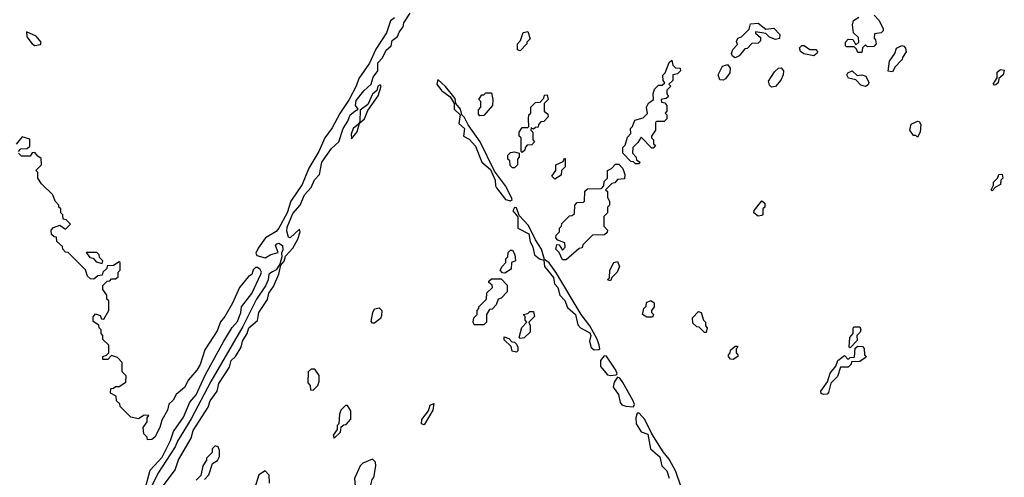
# Model space of a CAD drawing. Extents: x 2769579 to 2883812, y 684207 to 828660.
# Tile 175 of 256: x 2772766 to 2777898, y 747626 to 750012. Entities that reach past the tile are written whole.
import ezdxf

# ---------------------------------------------------------------- set-up
doc = ezdxf.new("R2010")
doc.units = 0

msp = doc.modelspace()

# ---------------------------------------------------------------- linework, layer by layer
at = {"layer": '0CON02XD'}
for points in [[(2774718.9, 750021.1), (2774698.8, 750005), (2774677.7, 749942.3), (2774622.9, 749857.1), (2774588.8, 749785), (2774533.8, 749705), (2774520, 749665), (2774483.3, 749595), (2774435, 749522.5), (2774395, 749447.5), (2774356.7, 749395), (2774325.9, 749324.1), (2774272.3, 749237.7), (2774237.7, 749152.3), (2774180, 749065), (2774160, 749005), (2774116.1, 748923.9), (2774103, 748907), (2774047.5, 748875), (2774009.3, 748820.7), (2773997.5, 748795), (2774001.7, 748781.7), (2774045, 748770), (2774075, 748787.5), (2774112.5, 748797.5), (2774100, 748835), (2774106.2, 748843.8), (2774115.8, 748845.8), (2774135.8, 748835), (2774137.7, 748812.3), (2774130, 748795), (2774132.5, 748775), (2774122.5, 748737.5), (2774102, 748708), (2774083.6, 748696.4), (2774063.8, 748685), (2774061.4, 748655), (2774046.7, 748623.3), (2774000.6, 748555), (2773928.2, 748411.8), (2773762.9, 748125), (2773659.6, 747930.4), (2773588, 747815), (2773576.2, 747783.8), (2773485.5, 747645), (2773445.3, 747564.7)], [(2774512.5, 749535), (2774530, 749545), (2774516.2, 749565), (2774520.3, 749589.7), (2774558.9, 749641.1), (2774598, 749675), (2774607.6, 749712.4), (2774632.5, 749745), (2774633.4, 749786.6), (2774657.7, 749812.3), (2774676.9, 749853.1), (2774701.4, 749875), (2774707.6, 749902.4), (2774735, 749923.3), (2774743.2, 749946.8), (2774764.4, 749975), (2774767.5, 749995), (2774801.5, 750045)], [(2777155, 749840), (2777135, 749840), (2777128.3, 749858.3), (2777115, 749870), (2777075, 749870), (2777070, 749875), (2777070, 749895), (2777085, 749910), (2777108.3, 749908.3), (2777125, 749880), (2777140, 749895), (2777138.3, 749918.3), (2777113, 749943), (2777107.5, 749985), (2777111.7, 750008.3), (2777140, 750025)], [(2777220, 750035), (2777245, 750010), (2777267.5, 749965), (2777267, 749953), (2777257, 749943), (2777221.7, 749938.3), (2777220, 749915), (2777227, 749907), (2777230, 749885), (2777218.3, 749871.7), (2777185, 749870), (2777175, 749880), (2777160, 749865), (2777155, 749840)], [(2776495, 749812.5), (2776480.7, 749820.7), (2776476.7, 749835), (2776483.9, 749856.1), (2776507, 749883), (2776502.5, 749897.5), (2776510, 749915), (2776528.3, 749921.7), (2776568.3, 749961.7), (2776575, 749990), (2776615, 749993.3), (2776655, 749962.5), (2776697.8, 749967.8), (2776728, 749935), (2776726.4, 749913.6), (2776705, 749907.5), (2776675, 749920), (2776655, 749940), (2776601.7, 749948.3), (2776601.7, 749941.7), (2776628.3, 749918.3), (2776628.3, 749901.7), (2776615, 749890), (2776581.7, 749888.3), (2776558.3, 749861.7), (2776545, 749860), (2776516.4, 749823.6), (2776495, 749812.5)], [(2772845, 749877.5), (2772875, 749882.5), (2772877.5, 749895), (2772852.5, 749925), (2772801.7, 749948.3), (2772803, 749923), (2772830, 749885), (2772845, 749877.5)], [(2775375, 749850), (2775360, 749855), (2775360, 749885), (2775376.7, 749903.3), (2775390, 749945), (2775415, 749950), (2775427.5, 749912.5), (2775410, 749895), (2775410, 749885), (2775375, 749850)], [(2776905, 749823.3), (2776852.9, 749832.9), (2776835.9, 749845.9), (2776830, 749865), (2776843.1, 749876.9), (2776855, 749877.5), (2776885, 749856), (2776915.6, 749855.6), (2776924, 749845), (2776922.3, 749837.7), (2776905, 749823.3)], [(2777315, 749740), (2777293, 749743), (2777300, 749795), (2777327.5, 749835), (2777337, 749863), (2777363.6, 749876.4), (2777375, 749873.3), (2777383.9, 749863.9), (2777386, 749844), (2777367.5, 749815), (2777366.7, 749803.3), (2777330, 749765), (2777315, 749740)], [(2775995, 749260), (2775975, 749260), (2775965, 749270), (2775951.7, 749271.7), (2775910, 749315), (2775910, 749345), (2775921.7, 749358.3), (2775935, 749400), (2775951.7, 749418.3), (2775950, 749445), (2775960, 749455), (2775971.7, 749488.3), (2776015, 749500), (2776038.3, 749521.7), (2776032.5, 749555), (2776043.6, 749576.4), (2776070, 749595), (2776067.5, 749625), (2776075, 749650), (2776095, 749670), (2776115, 749670), (2776128.3, 749681.7), (2776120, 749695), (2776118.3, 749721.7), (2776130, 749735), (2776151.7, 749788.3), (2776165, 749800), (2776170, 749775), (2776185, 749760), (2776208.3, 749758.3), (2776210, 749745), (2776195, 749730), (2776170, 749725), (2776170, 749695), (2776150, 749675), (2776160, 749665), (2776140, 749645), (2776140, 749625), (2776148.3, 749611.7), (2776135, 749600), (2776110, 749595), (2776111.7, 749581.7), (2776128.3, 749578.3), (2776140, 749565), (2776140, 749535), (2776130, 749525), (2776140, 749515), (2776140, 749495), (2776125, 749480), (2776085, 749480), (2776080, 749475), (2776080, 749435), (2776060, 749405), (2776060, 749395), (2776070, 749385), (2776070, 749365), (2776080, 749355), (2776068.3, 749341.7), (2776061.7, 749341.7), (2776005, 749400), (2775988.3, 749371.7), (2775962.5, 749345), (2775960, 749315), (2775980, 749295), (2775981.7, 749281.7), (2775998.3, 749268.3), (2775995, 749260)], [(2776433.6, 749696.4), (2776415, 749697.5), (2776406.7, 749725), (2776430, 749770), (2776455, 749777.5), (2776469.3, 749759.3), (2776467.5, 749735), (2776445, 749702.5), (2776433.6, 749696.4)], [(2776685, 749660), (2776675, 749670), (2776668.3, 749691.7), (2776700.7, 749739.3), (2776721.2, 749758.8), (2776735, 749760), (2776746.7, 749745), (2776746, 749724), (2776733.6, 749696.4), (2776705, 749662.5), (2776685, 749660)], [(2777175, 749663.3), (2777150.6, 749670.6), (2777125, 749697.5), (2777085.9, 749705.9), (2777076.7, 749725), (2777083.3, 749735), (2777105, 749744.2), (2777131.2, 749721.2), (2777155, 749724.4), (2777176.4, 749716.4), (2777191.4, 749685), (2777188.8, 749671.2), (2777175, 749663.3)], [(2777845, 749670), (2777840, 749675), (2777861.7, 749708.3), (2777861.7, 749738.3), (2777878.3, 749751.7), (2777898.3, 749748.3), (2777892.5, 749725), (2777870, 749705), (2777867, 749683), (2777855, 749672.5), (2777845, 749670)], [(2774495, 749390), (2774525, 749426.7), (2774537, 749473), (2774563.3, 749495), (2774581.2, 749538.8), (2774633.8, 749615), (2774650, 749665), (2774645, 749672.5), (2774633.3, 749665), (2774626.7, 749643.3), (2774605, 749622.5), (2774580.8, 749569.2), (2774540, 749540), (2774538.3, 749481.7), (2774532.5, 749467.5), (2774504.3, 749445), (2774494.3, 749415), (2774495, 749390)], [(2775325, 749067.5), (2775332.5, 749075), (2775330, 749085), (2775298.8, 749145), (2775241.7, 749221.7), (2775166.2, 749375), (2775103.9, 749463.9), (2775085, 749502.5), (2775070, 749515), (2775063.3, 749545), (2775040, 749575), (2775035, 749600), (2774985, 749662.5), (2774945, 749700), (2774940, 749675), (2774965, 749643.3), (2775010, 749610), (2775030, 749575), (2775030, 749545), (2775062.5, 749515), (2775055, 749470), (2775084, 749445), (2775080, 749405), (2775108.7, 749388.7), (2775142.1, 749352.1), (2775175, 749268.8), (2775220, 749230), (2775244.3, 749175), (2775245.8, 749145), (2775252, 749135), (2775297.5, 749075), (2775325, 749067.5)], [(2775165, 749510), (2775158.3, 749518.3), (2775158.3, 749541.7), (2775170, 749555), (2775170, 749585), (2775160, 749595), (2775175, 749620), (2775185, 749620), (2775195, 749630), (2775225, 749630), (2775232.5, 749595), (2775230, 749565), (2775185, 749512.5), (2775165, 749510)], [(2775385, 749320), (2775380, 749325), (2775380, 749395), (2775370, 749405), (2775370, 749425), (2775385, 749450), (2775415, 749450), (2775420, 749455), (2775417.5, 749495), (2775420, 749515), (2775430, 749525), (2775430, 749555), (2775455, 749580), (2775478.3, 749581.7), (2775498.3, 749601.7), (2775501.7, 749618.3), (2775515, 749620), (2775520, 749595), (2775500, 749575), (2775500, 749535), (2775518.3, 749518.3), (2775520, 749505), (2775498.3, 749481.7), (2775481.7, 749478.3), (2775470, 749465), (2775468.3, 749451.7), (2775455, 749450), (2775445, 749440), (2775431.7, 749448.3), (2775430, 749435), (2775440, 749425), (2775440, 749385), (2775450, 749375), (2775435, 749360), (2775411.7, 749358.3), (2775400, 749345), (2775398.3, 749331.7), (2775385, 749320)], [(2773515, 747583.8), (2773576, 747665), (2773593.7, 747716.3), (2773659.5, 747830.5), (2773670.7, 747869.3), (2773748.3, 747991.7), (2773758.6, 748025), (2773795.6, 748074.4), (2773804.5, 748115.5), (2773859.7, 748200.3), (2773868.6, 748235), (2773890, 748255), (2773920, 748305), (2773926.9, 748335), (2773951.4, 748375), (2773960.8, 748405), (2774006, 748444), (2774011.9, 748485), (2774057.1, 748552.9), (2774064.5, 748585.5), (2774088.7, 748621.3), (2774116, 748685), (2774127.5, 748732.5), (2774145, 748752.5), (2774151.2, 748778.8), (2774190.3, 748819.7), (2774215, 748867.5), (2774227.1, 748905), (2774225, 748920), (2774175, 748873.8), (2774167.5, 748877.5), (2774159.1, 748909.1), (2774160, 748930), (2774189.7, 749000.3), (2774227.1, 749045), (2774251.3, 749098.7), (2774285, 749136.2), (2774302.7, 749177.3), (2774328, 749205), (2774341.1, 749268.9), (2774390.5, 749339.5), (2774430, 749375), (2774452.2, 749445), (2774476.9, 749483.1), (2774488.1, 749515), (2774512.5, 749535)], [(2777445, 749400), (2777437.5, 749407.5), (2777425, 749407.5), (2777406.2, 749435), (2777413.6, 749466.4), (2777445, 749482.5), (2777455, 749480), (2777462.5, 749465), (2777460, 749425), (2777445, 749400)], [(2772760, 749325), (2772771.7, 749338.3), (2772805, 749340), (2772818.3, 749351.7), (2772818.3, 749388.3), (2772778.3, 749401.7), (2772747, 749363)], [(2773420, 747565), (2773446.7, 747663.3), (2773508.6, 747731.4), (2773552.6, 747817.4), (2773568.2, 747865), (2773620.3, 747939.7), (2773652.4, 748017.6), (2773685.8, 748055), (2773731.8, 748158.2), (2773829.6, 748335), (2773873, 748407), (2773901.1, 748438.9), (2773918.2, 748485), (2773921.9, 748515), (2773975.3, 748584.7), (2774023.3, 748685), (2774026.7, 748695), (2774019.3, 748709.3), (2774005, 748720), (2773995, 748720), (2773983, 748707), (2773976.4, 748683.6), (2773958, 748672), (2773912, 748615), (2773875, 748533.3), (2773835.5, 748464.5), (2773812.9, 748437.1), (2773795, 748390), (2773730.3, 748289.7), (2773705.9, 748214.1), (2773690, 748185), (2773645.7, 748134.3), (2773625.5, 748094.5), (2773582.3, 748057.7), (2773565, 748027.5), (2773543, 748007), (2773536.7, 747975), (2773506.7, 747923.3), (2773496.2, 747885), (2773470, 747835), (2773455, 747823.3), (2773431.7, 747821.7), (2773430, 747835), (2773413, 747853), (2773410, 747885), (2773430, 747915), (2773430, 747935), (2773438.3, 747948.3), (2773415, 747950), (2773385, 747930), (2773345, 747940), (2773290, 747995), (2773288.3, 748008.3), (2773270, 748025), (2773268.3, 748048.3), (2773240, 748065), (2773241.7, 748088.3), (2773255, 748090), (2773265, 748100), (2773285, 748100), (2773318.3, 748121.7), (2773320, 748155), (2773300, 748175), (2773300, 748225), (2773275, 748250), (2773245, 748260), (2773225, 748240), (2773200, 748240), (2773200, 748255), (2773218.3, 748261.7), (2773230, 748275), (2773230, 748315), (2773200, 748345), (2773200, 748365), (2773190, 748375), (2773190, 748395), (2773180, 748405), (2773178.3, 748418.3), (2773148.3, 748438.3), (2773148.3, 748461.7), (2773161.7, 748478.3), (2773185, 748470), (2773191.7, 748451.7), (2773205, 748450), (2773230, 748495), (2773230, 748545), (2773220, 748555), (2773220, 748575), (2773200, 748605), (2773200, 748625), (2773221.7, 748648.3), (2773235, 748650), (2773245, 748660), (2773265, 748660), (2773278.3, 748671.7), (2773280, 748695), (2773290, 748705), (2773290, 748745), (2773285, 748750), (2773255, 748730), (2773221.7, 748728.3), (2773220, 748715), (2773200, 748695), (2773195, 748680), (2773173, 748677), (2773151.7, 748658.3), (2773135, 748660), (2773120, 748675), (2773108.3, 748708.3), (2773018.3, 748798.3), (2773005, 748800), (2772990, 748815), (2772988.3, 748828.3), (2772960, 748855), (2772958.3, 748878.3), (2772945, 748880), (2772931.7, 748891.7), (2772930, 748915), (2772941.7, 748928.3), (2772975, 748940), (2773005, 748920), (2773030, 748945), (2773008.3, 748968.3), (2772991.7, 748971.7), (2772990, 748995), (2772980, 749005), (2772980, 749025), (2772970, 749035), (2772970, 749045), (2772950, 749065), (2772938.3, 749098.3), (2772880, 749155), (2772860, 749185), (2772860, 749215), (2772850, 749225), (2772880, 749255), (2772878.3, 749288.3), (2772860, 749300), (2772845, 749320), (2772831.7, 749318.3), (2772820, 749300), (2772775, 749300), (2772760, 749315)], [(2775345, 749240), (2775335, 749240), (2775321.7, 749251.7), (2775320, 749275), (2775310, 749285), (2775310, 749305), (2775325, 749320), (2775345, 749322.5), (2775370, 749315), (2775370, 749295), (2775360, 749285), (2775360, 749255), (2775345, 749240)], [(2775555, 749180), (2775540, 749195), (2775560, 749225), (2775560, 749255), (2775598.3, 749271.7), (2775605, 749290), (2775610, 749285), (2775610, 749245), (2775590, 749225), (2775588.3, 749201.7), (2775555, 749180)], [(2775615, 748760), (2775595, 748760), (2775578.3, 748798.3), (2775560, 748815), (2775565, 748840), (2775578.3, 748838.3), (2775595, 748810), (2775610, 748825), (2775608.3, 748848.3), (2775571.7, 748861.7), (2775560, 748875), (2775561.7, 748888.3), (2775580, 748905), (2775580, 748925), (2775590, 748935), (2775591.7, 748948.3), (2775631.7, 748988.3), (2775645, 748990), (2775658.3, 749001.7), (2775660, 749045), (2775671.7, 749058.3), (2775705, 749060), (2775710, 749065), (2775711.7, 749118.3), (2775725, 749130), (2775798.3, 749131.7), (2775810, 749145), (2775811.7, 749168.3), (2775830, 749185), (2775830, 749225), (2775850, 749235), (2775871.7, 749258.3), (2775888.3, 749258.3), (2775910, 749235), (2775920, 749205), (2775918.3, 749181.7), (2775881.7, 749178.3), (2775868.3, 749161.7), (2775851.7, 749158.3), (2775820, 749125), (2775830, 749115), (2775830, 749085), (2775840, 749065), (2775840, 749045), (2775830, 749035), (2775830, 749005), (2775810, 748985), (2775810, 748935), (2775830, 748915), (2775828.3, 748901.7), (2775815, 748890), (2775751.7, 748888.3), (2775701.7, 748838.3), (2775698.3, 748821.7), (2775681.7, 748818.3), (2775615, 748760)], [(2777835, 749120), (2777830, 749125), (2777841.7, 749148.3), (2777842.5, 749165), (2777862.5, 749185), (2777870, 749205), (2777887, 749207), (2777890, 749185), (2777880, 749175), (2777878.3, 749151.7), (2777851.7, 749138.3), (2777835, 749120)], [(2776615, 748987.5), (2776593.3, 749005), (2776593.9, 749016.1), (2776635, 749067.5), (2776650, 749055), (2776650, 749035), (2776640, 749025), (2776640, 748995), (2776635, 748990), (2776615, 748987.5)], [(2775760.7, 748290.7), (2775785, 748292.5), (2775790, 748295), (2775786.7, 748315), (2775776, 748346), (2775737.5, 748415), (2775692.5, 748475), (2775561.2, 748695), (2775525, 748743.3), (2775501.7, 748761.7), (2775486, 748815), (2775454.2, 748864.2), (2775418.9, 748938.9), (2775370, 748990), (2775355, 749030), (2775345, 749032.5), (2775336.7, 749015), (2775363.3, 748983.3), (2775362.9, 748925), (2775420, 748895), (2775426.2, 748855), (2775440.8, 748825), (2775448.6, 748785), (2775475, 748764.2), (2775498.3, 748758.3), (2775501.2, 748725), (2775548, 748668), (2775554.2, 748635), (2775571.2, 748615), (2775582, 748575), (2775608.1, 748548.1), (2775621.2, 748511.2), (2775663.8, 748473.8), (2775675, 748420), (2775690, 748405), (2775738.3, 748378.3), (2775742.5, 748365), (2775736.2, 748335), (2775745, 748303.3), (2775760.7, 748290.7)], [(2773195, 748740), (2773200, 748755), (2773181.7, 748771.7), (2773180, 748785), (2773168.3, 748798.3), (2773111.7, 748798.3), (2773131.7, 748771.7), (2773148.3, 748768.3), (2773165, 748750), (2773195, 748740)], [(2775295, 748690), (2775281.7, 748691.7), (2775270, 748705), (2775280, 748725), (2775300, 748745), (2775300, 748765), (2775310, 748775), (2775311.7, 748798.3), (2775325, 748810), (2775335, 748810), (2775347, 748787), (2775350, 748755), (2775330, 748745), (2775328.3, 748711.7), (2775295, 748690)], [(2775845, 748650), (2775830, 748655), (2775840, 748665), (2775842.5, 748705), (2775863.6, 748746.4), (2775881.7, 748751.7), (2775892.5, 748725), (2775880, 748695), (2775851.7, 748668.3), (2775845, 748650)], [(2775185, 748420), (2775135, 748420), (2775130, 748435), (2775133, 748457), (2775150, 748475), (2775150, 748495), (2775160, 748505), (2775160, 748515), (2775200, 748555), (2775201.7, 748588.3), (2775230, 748615), (2775228.3, 748628.3), (2775211.7, 748641.7), (2775211.7, 748648.3), (2775225, 748660), (2775275, 748660), (2775307, 748627), (2775307, 748593), (2775275, 748560), (2775260, 748555), (2775250, 748525), (2775228.3, 748501.7), (2775215, 748500), (2775200, 748475), (2775200, 748435), (2775185, 748420)], [(2776065, 748460), (2776035, 748460), (2776012.5, 748475), (2776020, 748505), (2776031.7, 748518.3), (2776033, 748537), (2776055, 748547.5), (2776072.5, 748535), (2776072.5, 748515), (2776060, 748495), (2776060, 748485), (2776070, 748475), (2776065, 748460)], [(2774615, 748430), (2774605, 748430), (2774598.3, 748438.3), (2774606.2, 748485), (2774616, 748504), (2774640, 748510), (2774653.8, 748495), (2774651.7, 748468.3), (2774646.4, 748453.6), (2774615, 748430)], [(2775375, 748350), (2775370, 748355), (2775383.3, 748406.7), (2775410, 748435), (2775400, 748445), (2775400, 748465), (2775390, 748475), (2775415, 748480), (2775425, 748490), (2775445, 748490), (2775450, 748465), (2775420, 748435), (2775427.5, 748415), (2775427, 748383), (2775395, 748352.5), (2775375, 748350)], [(2776345, 748380), (2776335, 748380), (2776308.3, 748408.3), (2776295, 748410), (2776275, 748430), (2776273, 748457), (2776305, 748490), (2776317.5, 748485), (2776330, 748445), (2776340, 748435), (2776340, 748415), (2776350, 748405), (2776345, 748380)], [(2777095, 748300), (2777090, 748305), (2777092.5, 748355), (2777110, 748375), (2777110, 748405), (2777115, 748410), (2777145, 748410), (2777150, 748395), (2777147, 748383), (2777130, 748365), (2777131.7, 748338.3), (2777095, 748300)], [(2775355, 748277.5), (2775333.6, 748283.6), (2775328.3, 748308.3), (2775291.7, 748341.7), (2775291.7, 748358.3), (2775315, 748350), (2775331.7, 748331.7), (2775345, 748330), (2775355, 748320), (2775362.5, 748305), (2775362.5, 748285), (2775355, 748277.5)], [(2776485, 748240), (2776471.7, 748241.7), (2776460, 748255), (2776460, 748265), (2776470, 748275), (2776471.7, 748288.3), (2776495, 748310), (2776505, 748310), (2776510, 748305), (2776500, 748295), (2776500, 748275), (2776510, 748265), (2776510, 748255), (2776485, 748240)], [(2776955, 748057.5), (2776943.3, 748063.3), (2776942.5, 748075), (2776977, 748123), (2776990.5, 748169.5), (2777020, 748205), (2777030, 748235), (2777065, 748260), (2777085, 748240), (2777095, 748250), (2777118.3, 748251.7), (2777121.7, 748298.3), (2777135, 748310), (2777158.3, 748308.3), (2777167, 748297), (2777170, 748265), (2777178.3, 748251.7), (2777145, 748230), (2777101.7, 748228.3), (2777100, 748215), (2777085, 748200), (2777045, 748200), (2777028.3, 748151.7), (2776993.3, 748116.7), (2776982.5, 748067.5), (2776975, 748060), (2776955, 748057.5)], [(2775845, 748156), (2775875, 748160), (2775880, 748165), (2775873.3, 748185), (2775825, 748257.5), (2775811.7, 748258.3), (2775793.8, 748235), (2775793.9, 748203.9), (2775830, 748160), (2775845, 748156)], [(2774295, 748080), (2774320, 748105), (2774327.5, 748125), (2774327, 748157), (2774305, 748190), (2774285, 748190), (2774270, 748175), (2774268.3, 748118.3), (2774280, 748105), (2774281.7, 748081.7), (2774295, 748080)], [(2775965, 747992.5), (2775970, 748005), (2775963.3, 748025), (2775910.5, 748120.5), (2775895, 748142.5), (2775881.7, 748148.3), (2775865, 748122.5), (2775860, 748095), (2775887.7, 748057.7), (2775896.2, 748015), (2775905, 748004), (2775925, 747995.8), (2775965, 747992.5)], [(2774405, 747830), (2774438.3, 747861.7), (2774441.7, 747888.3), (2774455, 747900), (2774468.3, 747901.7), (2774491.7, 747928.3), (2774491.7, 747971.7), (2774475, 748000), (2774465, 748000), (2774440, 747975), (2774432.5, 747955), (2774430, 747905), (2774420, 747895), (2774420, 747875), (2774400, 747845), (2774405, 747830)], [(2774875, 747900), (2774861.2, 747905), (2774862.3, 747927.7), (2774897.5, 747972.5), (2774905, 748002.5), (2774925, 748010), (2774920, 747975), (2774875, 747900)], [(2776214.2, 747574.2), (2776186.1, 747656.1), (2776150.7, 747720.7), (2776119.3, 747759.3), (2776061.7, 747851.7), (2776025, 747927.5), (2775995, 747960), (2775985, 747960), (2775977.5, 747935), (2775980, 747905), (2776005, 747863.3), (2776040, 747850), (2776054.3, 747774.3), (2776102, 747732), (2776113.8, 747685), (2776138.7, 747658.7), (2776150.5, 747620.5)], [(2773730, 747615), (2773751.7, 747638.3), (2773771.7, 747698.3), (2773796.4, 747713.6), (2773807.5, 747735), (2773807.5, 747765), (2773800, 747785), (2773785, 747790), (2773770, 747775), (2773770, 747755), (2773740, 747725), (2773740, 747715), (2773720, 747685), (2773710, 747635), (2773685, 747610)], [(2774555, 747550), (2774575, 747560), (2774595, 747580), (2774603.3, 747615), (2774612.5, 747625), (2774622.5, 747685), (2774620, 747705), (2774605, 747720), (2774555, 747700), (2774540, 747685), (2774510.7, 747619.3), (2774515, 747580), (2774541.7, 747551.7), (2774555, 747550)], [(2774067.5, 747595), (2774067, 747637), (2774045, 747660), (2774011.7, 747638.3), (2773990, 747565)]]:
    msp.add_lwpolyline(points, dxfattribs=at)

doc.saveas('drawing.dxf')
